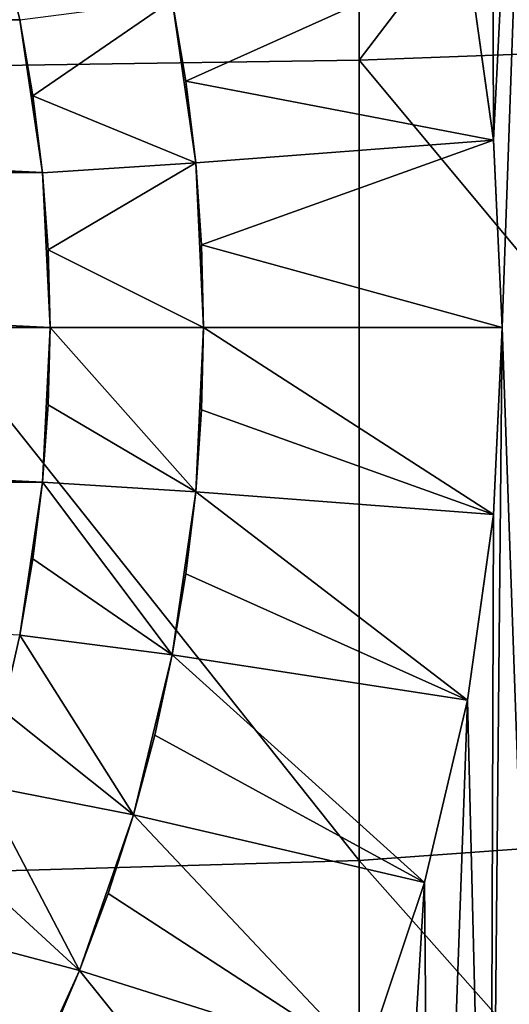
# Model space of a CAD drawing. Header units: metres. Extents: x -105 to 105, y -68 to 103.
# Tile 176 of 256: x 9.07 to 11.94, y -7.68 to -1.91. Entities that reach past the tile are written whole.
import ezdxf

# ---------------------------------------------------------------- set-up
doc = ezdxf.new("R2010")
doc.units = ezdxf.units.M
doc.layers.add('solid_FIT-BATH-150_SW0001', color=7, linetype='CONTINUOUS')
doc.layers.add('solid_FIT-BATH-150_SW0001_01', color=7, linetype='CONTINUOUS')

msp = doc.modelspace()

# ---------------------------------------------------------------- linework, layer by layer
at = {"layer": 'solid_FIT-BATH-150_SW0001'}
for points in [[(9.20529, -2.806192, -36.203499), (-9.205288, -2.806178, -36.203499), (-9.072252, -1.909691, -36.203499)], [(9.25, -3.714112, -36.203499), (-9.25, -3.714112, -36.203499), (-9.205288, -2.806178, -36.203499)]]:
    msp.add_3dface(points, dxfattribs=at)
at = {"layer": 'solid_FIT-BATH-150_SW0001_01'}
for points in [[(11.849123, -2.615157, -15.203499), (11.697323, -1.527562, -15.203499), (11.829399, 3.822039, -15.203499)], [(11.849123, -2.615157, -15.203499), (11.829399, 3.822039, -15.203499), (12.146644, 3.299048, -15.203499)], [(11.9, -3.714112, -15.203499), (11.849123, -2.615157, -15.203499), (12.146644, 3.299048, -15.203499)], [(11.9, -3.714112, -15.203499), (12.146644, 3.299048, -15.203499), (12.146318, -10.727385, -15.203499)], [(11.063119, 2.69447, 15.858294), (7.374184, 2.69447, 15.858294), (7.374184, -2.201929, 15.768067)], [(11.063119, -2.146972, 15.768068), (11.063119, 2.69447, 15.858294), (7.374184, -2.201929, 15.768067)], [(14.752053, 2.69447, 15.858294), (11.063119, 2.69447, 15.858294), (11.063119, -2.146972, 15.768068)], [(14.752053, -2.009921, 15.769717), (14.752053, 2.69447, 15.858294), (11.063119, -2.146972, 15.768068)], [(9.072257, -1.909717, -36.203499), (-9.072252, -1.909691, -36.203499), (8.851866, -1.029661, -36.203499)], [(9.072257, -1.909717, -36.203499), (8.851866, -1.029661, -36.203499), (9.072279, -1.9096, -35.203499)], [(11.697385, -1.527517, -24.453499), (10.046655, -2.269385, -26.203499), (9.966583, -1.793249, -26.203499)], [(11.697385, -1.527517, -24.453499), (11.84921, -2.615832, -24.453499), (10.046655, -2.269385, -26.203499)], [(11.697385, -1.527517, -24.453499), (11.697323, -1.527562, -15.203499), (11.849123, -2.615157, -15.203499)], [(11.697385, -1.527517, -24.453499), (11.849123, -2.615157, -15.203499), (11.84921, -2.615832, -24.453499)], [(9.149854, -2.356658, -35.203499), (9.072279, -1.9096, -35.203499), (9.966583, -1.793249, -34.303497)], [(9.149854, -2.356658, -35.203499), (9.966583, -1.793249, -34.303497), (10.104014, -2.749021, -34.303497)], [(9.966583, -1.793249, -34.303497), (9.966583, -1.793249, -26.203499), (10.046655, -2.269385, -26.203499)], [(9.966583, -1.793249, -34.303497), (10.046655, -2.269385, -26.203499), (10.104014, -2.749021, -26.203499)], [(10.104014, -2.749021, -34.303497), (9.966583, -1.793249, -34.303497), (10.104014, -2.749021, -26.203499)], [(9.20529, -2.806192, -36.203499), (-9.072252, -1.909691, -36.203499), (9.072257, -1.909717, -36.203499)], [(9.072257, -1.909717, -36.203499), (9.072279, -1.9096, -35.203499), (9.149854, -2.356658, -35.203499)], [(9.072257, -1.909717, -36.203499), (9.149854, -2.356658, -35.203499), (9.205434, -2.807205, -35.203499)], [(9.20529, -2.806192, -36.203499), (9.072257, -1.909717, -36.203499), (9.205434, -2.807205, -35.203499)], [(14.752053, -6.575116, 15.670252), (14.752053, -2.009921, 15.769717), (11.063119, -2.146972, 15.768068)], [(11.063119, -6.841028, 15.666407), (11.063119, -2.146972, 15.768068), (7.374184, -2.201929, 15.768067)], [(14.752053, -6.575116, 15.670252), (11.063119, -2.146972, 15.768068), (11.063119, -6.841028, 15.666407)], [(11.063119, -6.841028, 15.666407), (7.374184, -2.201929, 15.768067), (7.374184, -6.947596, 15.666214)], [(11.84921, -2.615832, -24.453499), (10.104014, -2.749021, -26.203499), (10.046655, -2.269385, -26.203499)], [(9.205434, -2.807205, -35.203499), (9.149854, -2.356658, -35.203499), (10.104014, -2.749021, -34.303497)], [(11.84921, -2.615832, -24.453499), (10.138494, -3.230961, -26.203499), (10.104014, -2.749021, -26.203499)], [(11.84921, -2.615832, -24.453499), (11.9, -3.714112, -24.453499), (10.138494, -3.230961, -26.203499)], [(11.84921, -2.615832, -24.453499), (11.849123, -2.615157, -15.203499), (11.9, -3.714112, -15.203499)], [(11.84921, -2.615832, -24.453499), (11.9, -3.714112, -15.203499), (11.9, -3.714112, -24.453499)], [(9.238849, -3.260055, -35.203499), (9.205434, -2.807205, -35.203499), (10.104014, -2.749021, -34.303497)], [(9.238849, -3.260055, -35.203499), (10.104014, -2.749021, -34.303497), (10.15, -3.714112, -34.303497)], [(10.104014, -2.749021, -34.303497), (10.138494, -3.230961, -26.203499), (10.15, -3.714112, -26.203499)], [(10.15, -3.714112, -34.303497), (10.104014, -2.749021, -34.303497), (10.15, -3.714112, -26.203499)], [(10.104014, -2.749021, -34.303497), (10.104014, -2.749021, -26.203499), (10.138494, -3.230961, -26.203499)], [(9.25, -3.714112, -36.203499), (-9.205288, -2.806178, -36.203499), (9.20529, -2.806192, -36.203499)], [(9.20529, -2.806192, -36.203499), (9.238849, -3.260055, -35.203499), (9.25, -3.714112, -35.203499)], [(9.25, -3.714112, -36.203499), (9.20529, -2.806192, -36.203499), (9.25, -3.714112, -35.203499)], [(9.20529, -2.806192, -36.203499), (9.205434, -2.807205, -35.203499), (9.238849, -3.260055, -35.203499)], [(10.138494, -3.230961, -26.203499), (11.9, -3.714112, -24.453499), (10.15, -3.714112, -26.203499)], [(9.238849, -3.260055, -35.203499), (10.15, -3.714112, -34.303497), (9.25, -3.714112, -35.203499)], [(9.205288, -4.622046, -36.203499), (-9.25, -3.714112, -36.203499), (9.25, -3.714112, -36.203499)], [(-9.20529, -4.622032, -36.203499), (-9.25, -3.714112, -36.203499), (9.205288, -4.622046, -36.203499)], [(9.205288, -4.622046, -36.203499), (9.25, -3.714112, -36.203499), (9.205434, -4.621019, -35.203499)], [(9.25, -3.714112, -36.203499), (9.238849, -4.168169, -35.203499), (9.205434, -4.621019, -35.203499)], [(9.238849, -4.168169, -35.203499), (9.25, -3.714112, -35.203499), (10.104014, -4.679203, -34.303497)], [(9.25, -3.714112, -36.203499), (9.25, -3.714112, -35.203499), (9.238849, -4.168169, -35.203499)], [(9.25, -3.714112, -35.203499), (10.15, -3.714112, -34.303497), (10.104014, -4.679203, -34.303497)], [(10.15, -3.714112, -34.303497), (10.138494, -4.197263, -26.203499), (10.104014, -4.679203, -26.203499)], [(10.104014, -4.679203, -34.303497), (10.15, -3.714112, -34.303497), (10.104014, -4.679203, -26.203499)], [(10.138494, -4.197263, -26.203499), (10.15, -3.714112, -26.203499), (11.84921, -4.812392, -24.453499)], [(10.15, -3.714112, -34.303497), (10.15, -3.714112, -26.203499), (10.138494, -4.197263, -26.203499)], [(10.15, -3.714112, -26.203499), (11.9, -3.714112, -24.453499), (11.84921, -4.812392, -24.453499)], [(11.9, -3.714112, -15.203499), (12.146318, -10.727385, -15.203499), (11.828938, -11.250519, -15.203499)], [(11.849123, -4.813067, -15.203499), (11.9, -3.714112, -15.203499), (11.828938, -11.250519, -15.203499)], [(11.9, -3.714112, -24.453499), (11.9, -3.714112, -15.203499), (11.849123, -4.813067, -15.203499)], [(11.9, -3.714112, -24.453499), (11.849123, -4.813067, -15.203499), (11.84921, -4.812392, -24.453499)], [(9.205434, -4.621019, -35.203499), (9.238849, -4.168169, -35.203499), (10.104014, -4.679203, -34.303497)], [(10.104014, -4.679203, -26.203499), (10.138494, -4.197263, -26.203499), (11.84921, -4.812392, -24.453499)], [(-9.20529, -4.622032, -36.203499), (9.205288, -4.622046, -36.203499), (9.072252, -5.518533, -36.203499)], [(9.072252, -5.518533, -36.203499), (9.205288, -4.622046, -36.203499), (9.072279, -5.518623, -35.203499)], [(9.205288, -4.622046, -36.203499), (9.149854, -5.071567, -35.203499), (9.072279, -5.518623, -35.203499)], [(9.149854, -5.071567, -35.203499), (9.205434, -4.621019, -35.203499), (9.966583, -5.634975, -34.303497)], [(9.205288, -4.622046, -36.203499), (9.205434, -4.621019, -35.203499), (9.149854, -5.071567, -35.203499)], [(9.205434, -4.621019, -35.203499), (10.104014, -4.679203, -34.303497), (9.966583, -5.634975, -34.303497)], [(10.104014, -4.679203, -34.303497), (10.046655, -5.158839, -26.203499), (9.966583, -5.634975, -26.203499)], [(9.966583, -5.634975, -34.303497), (10.104014, -4.679203, -34.303497), (9.966583, -5.634975, -26.203499)], [(10.046655, -5.158839, -26.203499), (10.104014, -4.679203, -26.203499), (11.697385, -5.900707, -24.453499)], [(10.104014, -4.679203, -34.303497), (10.104014, -4.679203, -26.203499), (10.046655, -5.158839, -26.203499)], [(10.104014, -4.679203, -26.203499), (11.84921, -4.812392, -24.453499), (11.697385, -5.900707, -24.453499)], [(11.84921, -4.812392, -24.453499), (11.849123, -4.813067, -15.203499), (11.697323, -5.900662, -15.203499)], [(11.84921, -4.812392, -24.453499), (11.697323, -5.900662, -15.203499), (11.697385, -5.900707, -24.453499)], [(11.697323, -5.900662, -15.203499), (11.849123, -4.813067, -15.203499), (11.828938, -11.250519, -15.203499)], [(9.072279, -5.518623, -35.203499), (9.149854, -5.071567, -35.203499), (9.966583, -5.634975, -34.303497)], [(9.966583, -5.634975, -26.203499), (10.046655, -5.158839, -26.203499), (11.697385, -5.900707, -24.453499)], [(9.072252, -5.518533, -36.203499), (9.072279, -5.518623, -35.203499), (8.972878, -5.961321, -35.203499)], [(8.972878, -5.961321, -35.203499), (9.072279, -5.518623, -35.203499), (9.738976, -6.573283, -34.303497)], [(9.072279, -5.518623, -35.203499), (9.966583, -5.634975, -34.303497), (9.738976, -6.573283, -34.303497)], [(9.966583, -5.634975, -34.303497), (9.863975, -6.106707, -26.203499), (9.738976, -6.573283, -26.203499)], [(9.738976, -6.573283, -34.303497), (9.966583, -5.634975, -34.303497), (9.738976, -6.573283, -26.203499)], [(9.863975, -6.106707, -26.203499), (9.966583, -5.634975, -26.203499), (11.445833, -6.970323, -24.453499)], [(9.966583, -5.634975, -34.303497), (9.966583, -5.634975, -26.203499), (9.863975, -6.106707, -26.203499)], [(9.966583, -5.634975, -26.203499), (11.697385, -5.900707, -24.453499), (11.445833, -6.970323, -24.453499)], [(11.4458, -6.970329, -15.203499), (11.697323, -5.900662, -15.203499), (11.489052, -11.759074, -15.203499)], [(11.697385, -5.900707, -24.453499), (11.697323, -5.900662, -15.203499), (11.4458, -6.970329, -15.203499)], [(11.697385, -5.900707, -24.453499), (11.4458, -6.970329, -15.203499), (11.445833, -6.970323, -24.453499)], [(11.697323, -5.900662, -15.203499), (11.828938, -11.250519, -15.203499), (11.489052, -11.759074, -15.203499)], [(8.851802, -6.398903, -35.203499), (8.972878, -5.961321, -35.203499), (9.738976, -6.573283, -34.303497)], [(9.738976, -6.573283, -26.203499), (9.863975, -6.106707, -26.203499), (11.445833, -6.970323, -24.453499)], [(8.70928, -6.83035, -35.203499), (8.851802, -6.398903, -35.203499), (9.422813, -7.486788, -34.303497)], [(8.851802, -6.398903, -35.203499), (9.738976, -6.573283, -34.303497), (9.422813, -7.486788, -34.303497)], [(9.738976, -6.573283, -34.303497), (9.591788, -7.033766, -26.203499), (9.422813, -7.486788, -26.203499)], [(9.422813, -7.486788, -34.303497), (9.738976, -6.573283, -34.303497), (9.422813, -7.486788, -26.203499)], [(9.591788, -7.033766, -26.203499), (9.738976, -6.573283, -26.203499), (11.096317, -8.013152, -24.453499)], [(9.738976, -6.573283, -34.303497), (9.738976, -6.573283, -26.203499), (9.591788, -7.033766, -26.203499)], [(9.738976, -6.573283, -26.203499), (11.445833, -6.970323, -24.453499), (11.096317, -8.013152, -24.453499)], [(14.752053, -11.006157, 15.559563), (14.752053, -6.575116, 15.670252), (11.063119, -6.841028, 15.666407)], [(11.063119, -11.393209, 15.552959), (11.063119, -6.841028, 15.666407), (7.374184, -6.947596, 15.666214)], [(8.545748, -7.254266, -35.203499), (8.70928, -6.83035, -35.203499), (9.422813, -7.486788, -34.303497)], [(14.752053, -11.006157, 15.559563), (11.063119, -6.841028, 15.666407), (11.063119, -11.393209, 15.552959)], [(11.063119, -11.393209, 15.552959), (7.374184, -6.947596, 15.666214), (7.374184, -11.54824, 15.552386)], [(11.445833, -6.970323, -24.453499), (11.096347, -8.013065, -15.203499), (11.096317, -8.013152, -24.453499)], [(11.445833, -6.970323, -24.453499), (11.4458, -6.970329, -15.203499), (11.096347, -8.013065, -15.203499)], [(11.096347, -8.013065, -15.203499), (11.4458, -6.970329, -15.203499), (11.126917, -12.252951, -15.203499)], [(11.4458, -6.970329, -15.203499), (11.489052, -11.759074, -15.203499), (11.126917, -12.252951, -15.203499)], [(9.422813, -7.486788, -26.203499), (9.591788, -7.033766, -26.203499), (11.096317, -8.013152, -24.453499)], [(8.545748, -7.254266, -35.203499), (9.422813, -7.486788, -34.303497), (9.02158, -8.365306, -34.303497)], [(9.422813, -7.486788, -34.303497), (9.232583, -7.930973, -26.203499), (9.02158, -8.365306, -26.203499)], [(9.02158, -8.365306, -34.303497), (9.422813, -7.486788, -34.303497), (9.02158, -8.365306, -26.203499)], [(9.232583, -7.930973, -26.203499), (9.422813, -7.486788, -26.203499), (10.652334, -9.018618, -24.453499)], [(9.422813, -7.486788, -34.303497), (9.422813, -7.486788, -26.203499), (9.232583, -7.930973, -26.203499)], [(9.422813, -7.486788, -26.203499), (11.096317, -8.013152, -24.453499), (10.652334, -9.018618, -24.453499)]]:
    msp.add_3dface(points, dxfattribs=at)

doc.saveas('drawing.dxf')
